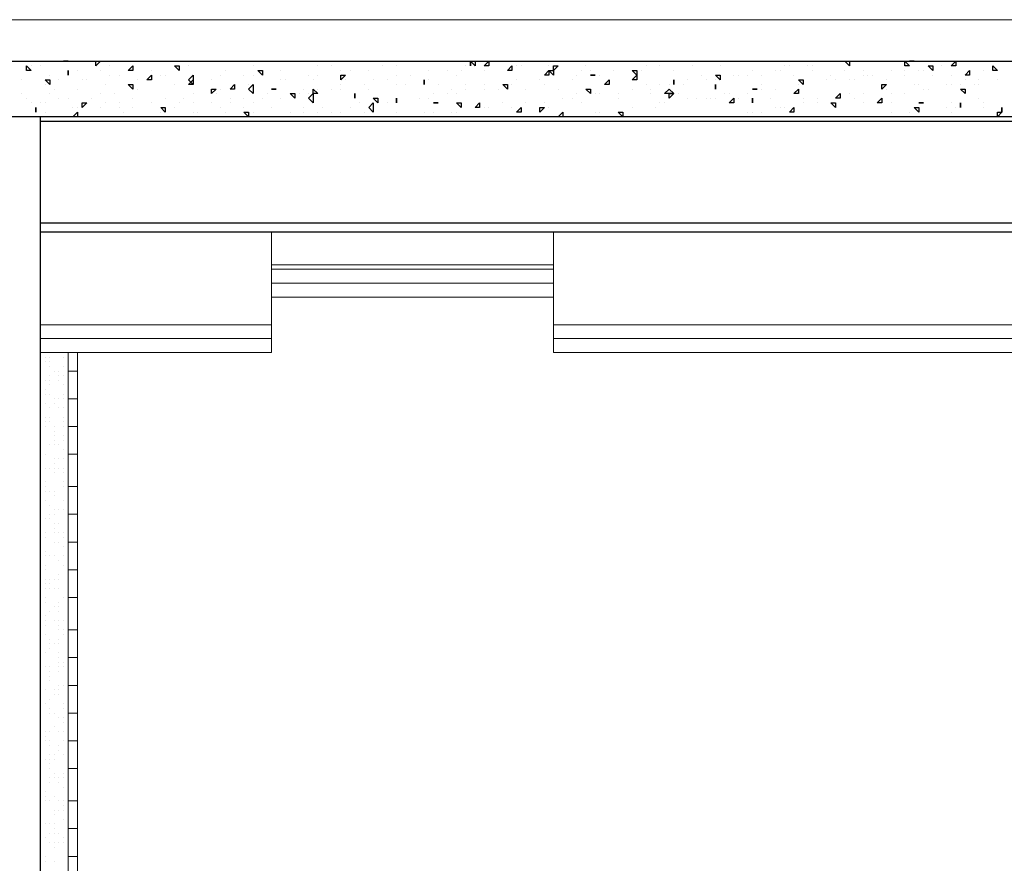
# Model space of a CAD drawing. Header units: metres. Extents: x 5.7 to 89.8, y 4 to 63.5.
# Tile 154 of 256: x 39.4 to 41.4, y 33.5 to 35.2. Entities that reach past the tile are written whole.
import ezdxf

# ---------------------------------------------------------------- set-up
doc = ezdxf.new("R2010")
doc.units = ezdxf.units.M
doc.header["$MEASUREMENT"] = 0
for name, color, linetype in [('PDF17_beam-A', 7, 'Continuous'), ('PDF17_hatch', 7, 'Continuous'), ('PDF17_hatch-borshi', 7, 'Continuous'), ('PDF17_kaff', 7, 'Continuous'), ('PDF17_Layer1', 7, 'Continuous'), ('PDF17_wall', 7, 'Continuous')]:
    doc.layers.add(name, color=color, linetype=linetype)

msp = doc.modelspace()

# ---------------------------------------------------------------- linework, layer by layer
at = {"layer": 'PDF17_beam-A', "lineweight": 25}
for points in [[(44.2297, 35.0158), (44.2297, 34.7751), (39.4044, 34.7751)], [(44.2297, 35.0062), (39.4044, 35.0062)], [(44.2297, 34.7943), (39.4044, 34.7943)]]:
    msp.add_lwpolyline(points, dxfattribs=at)
at = {"layer": 'PDF17_hatch', "lineweight": 25}
for points in [[(39.3756, 35.1218), (39.3852, 35.1121), (39.3756, 35.1121)], [(39.4622, 35.1314), (39.4526, 35.1314)], [(39.5297, 35.1314), (39.52, 35.1218), (39.52, 35.1314)], [(39.5971, 35.1121), (39.5874, 35.1121), (39.5971, 35.1218)], [(39.6934, 35.1218), (39.6934, 35.1121), (39.6838, 35.1218)], [(40.3002, 35.1314), (40.3002, 35.1218)], [(40.3098, 35.1314), (40.3098, 35.1218), (40.3002, 35.1314)], [(40.3387, 35.1218), (40.329, 35.1218), (40.3387, 35.1314)], [(40.3868, 35.1218), (40.3868, 35.1121), (40.3772, 35.1121)], [(40.4831, 35.1218), (40.4735, 35.1121), (40.4735, 35.1218)], [(41.0899, 35.1314), (41.0899, 35.1218), (41.0803, 35.1314)], [(41.2151, 35.1218), (41.2055, 35.1218), (41.2055, 35.1314)], [(41.2247, 35.1314), (41.2151, 35.1314)], [(41.2633, 35.1218), (41.2633, 35.1121), (41.2536, 35.1218)], [(41.3114, 35.1314), (41.3114, 35.1218), (41.3018, 35.1218)], [(41.3885, 35.1218), (41.3981, 35.1121), (41.3885, 35.1121)], [(39.4622, 35.1121), (39.4622, 35.1025)], [(39.6356, 35.1025), (39.6356, 35.0929), (39.626, 35.0929)], [(39.7223, 35.0833), (39.7126, 35.0929), (39.7223, 35.1025)], [(39.8667, 35.1121), (39.8667, 35.1025), (39.8571, 35.1121)], [(40.0401, 35.1025), (40.0305, 35.0929), (40.0305, 35.1025)], [(40.4639, 35.1025), (40.4543, 35.1025), (40.4639, 35.1121)], [(40.4735, 35.1121), (40.4735, 35.1025), (40.4639, 35.1121)], [(40.5602, 35.1025), (40.5506, 35.1025)], [(40.6469, 35.1121), (40.6469, 35.1025), (40.6372, 35.1121)], [(40.6469, 35.1025), (40.6469, 35.0929), (40.6372, 35.0929)], [(40.8202, 35.1025), (40.8202, 35.0929), (40.8106, 35.1025)], [(41.3403, 35.1025), (41.3307, 35.1025), (41.3403, 35.1121)], [(39.4237, 35.0929), (39.4237, 35.0833), (39.4141, 35.0929)], [(39.5971, 35.0833), (39.5971, 35.0736), (39.5874, 35.0833)], [(39.7223, 35.0929), (39.7223, 35.0833), (39.7126, 35.0833)], [(39.809, 35.0833), (39.809, 35.0736), (39.7993, 35.0736)], [(39.8475, 35.064), (39.8379, 35.0736), (39.8475, 35.0833)], [(40.2038, 35.0929), (40.2038, 35.0833)], [(40.3772, 35.0833), (40.3772, 35.0736), (40.3676, 35.0833)], [(40.5891, 35.0833), (40.5795, 35.0833), (40.5891, 35.0929)], [(40.7239, 35.0929), (40.7239, 35.0833)], [(40.8106, 35.0833), (40.8106, 35.0736)], [(40.9936, 35.0929), (40.9936, 35.0833), (40.984, 35.0929)], [(41.167, 35.0833), (41.1573, 35.0736), (41.1573, 35.0833)], [(39.7704, 35.0736), (39.7608, 35.064), (39.7608, 35.0736)], [(39.8956, 35.0736), (39.886, 35.0736)], [(39.9342, 35.064), (39.9342, 35.0544), (39.9245, 35.064)], [(39.9727, 35.0447), (39.9631, 35.0544), (39.9727, 35.064)], [(39.9727, 35.0736), (39.9823, 35.064), (39.9727, 35.064)], [(40.0594, 35.064), (40.0594, 35.0544)], [(40.5506, 35.0736), (40.5506, 35.064), (40.5409, 35.0736)], [(40.7239, 35.064), (40.7047, 35.064), (40.7143, 35.0736)], [(40.7239, 35.064), (40.7143, 35.0544), (40.7143, 35.064)], [(40.8973, 35.0736), (40.8877, 35.0736)], [(40.984, 35.0736), (40.984, 35.064), (40.9743, 35.064)], [(41.0706, 35.064), (41.0706, 35.0544), (41.061, 35.0544)], [(41.3307, 35.0736), (41.3307, 35.064), (41.3211, 35.0736)], [(39.5008, 35.0447), (39.4911, 35.0351), (39.4911, 35.0447)], [(40.0979, 35.0255), (40.0883, 35.0351), (40.0979, 35.0447)], [(40.1075, 35.0544), (40.1075, 35.0447), (40.0979, 35.0544)], [(40.1461, 35.0544), (40.1461, 35.0447)], [(40.2327, 35.0447), (40.2231, 35.0447)], [(40.2809, 35.0447), (40.2809, 35.0351), (40.2713, 35.0447)], [(40.3194, 35.0447), (40.3194, 35.0351), (40.3098, 35.0351)], [(40.8491, 35.0447), (40.8395, 35.0447), (40.8491, 35.0544)], [(40.8877, 35.0544), (40.8877, 35.0447)], [(41.061, 35.0447), (41.061, 35.0351), (41.0514, 35.0447)], [(41.1573, 35.0544), (41.1573, 35.0447), (41.1477, 35.0447)], [(41.2344, 35.0447), (41.244, 35.0447)], [(41.3211, 35.0447), (41.3211, 35.0351)], [(39.3948, 35.0351), (39.3948, 35.0255)], [(39.4815, 35.0255), (39.4815, 35.0158), (39.4719, 35.0158)], [(39.6645, 35.0351), (39.6645, 35.0255), (39.6549, 35.0351)], [(39.8379, 35.0255), (39.8379, 35.0158), (39.8282, 35.0255)], [(40.4061, 35.0351), (40.4061, 35.0255), (40.3965, 35.0255)], [(40.4543, 35.0351), (40.4446, 35.0255), (40.4446, 35.0351)], [(40.4928, 35.0255), (40.4928, 35.0158), (40.4831, 35.0158)], [(40.618, 35.0255), (40.618, 35.0158), (40.6083, 35.0255)], [(40.9743, 35.0255), (40.9647, 35.0255), (40.9743, 35.0351)], [(41.2344, 35.0351), (41.2344, 35.0255), (41.2247, 35.0351)], [(41.4077, 35.0255), (41.3981, 35.0158), (41.3981, 35.0255)], [(41.4077, 35.0351), (41.4077, 35.0255)]]:
    msp.add_lwpolyline(points, close=True, dxfattribs=at)
for points in [[(39.3756, 35.1218), (39.3756, 35.1218)], [(39.3852, 35.1218), (39.3852, 35.1218)], [(39.4044, 35.1218), (39.4044, 35.1218)], [(39.443, 35.1314), (39.443, 35.1314)], [(39.4526, 35.1314), (39.4526, 35.1314)], [(39.4622, 35.1314), (39.4622, 35.1314)], [(39.5489, 35.1218), (39.5489, 35.1218)], [(39.6067, 35.1314), (39.6067, 35.1314)], [(39.7126, 35.1218), (39.7126, 35.1218)], [(39.7126, 35.1218), (39.7126, 35.1218)], [(39.7415, 35.1314), (39.7415, 35.1314)], [(39.8475, 35.1218), (39.8475, 35.1218)], [(39.9053, 35.1314), (39.9053, 35.1314)], [(39.9823, 35.1218), (39.9823, 35.1218)], [(40.0112, 35.1218), (40.0112, 35.1218)], [(40.0594, 35.1314), (40.0594, 35.1314)], [(40.1172, 35.1218), (40.1172, 35.1218)], [(40.1364, 35.1314), (40.1364, 35.1314)], [(40.1364, 35.1314), (40.1364, 35.1314)], [(40.1461, 35.1314), (40.1461, 35.1314)], [(40.1461, 35.1218), (40.1461, 35.1218)], [(40.2135, 35.1314), (40.2135, 35.1314)], [(40.2135, 35.1314), (40.2135, 35.1314)], [(40.2135, 35.1314), (40.2135, 35.1314)], [(40.2135, 35.1314), (40.2135, 35.1314)], [(40.2135, 35.1314), (40.2135, 35.1314)], [(40.2809, 35.1314), (40.2809, 35.1314)], [(40.2905, 35.1218), (40.2905, 35.1218)], [(40.3002, 35.1218), (40.3002, 35.1218)], [(40.329, 35.1218), (40.329, 35.1218)], [(40.3387, 35.1218), (40.3387, 35.1218)], [(40.3965, 35.1314), (40.3965, 35.1314)], [(40.3965, 35.1218), (40.3965, 35.1218)], [(40.4061, 35.1218), (40.4061, 35.1218)], [(40.435, 35.1314), (40.435, 35.1314)], [(40.4446, 35.1314), (40.4446, 35.1314)], [(40.4543, 35.1314), (40.4543, 35.1314)], [(40.4639, 35.1218), (40.4639, 35.1218)], [(40.5024, 35.1314), (40.5024, 35.1314)], [(40.512, 35.1314), (40.512, 35.1314)], [(40.5409, 35.1218), (40.5409, 35.1218)], [(40.5698, 35.1314), (40.5698, 35.1314)], [(40.6083, 35.1314), (40.6083, 35.1314)], [(40.6276, 35.1314), (40.6276, 35.1314)], [(40.6661, 35.1218), (40.6661, 35.1218)], [(40.695, 35.1314), (40.695, 35.1314)], [(40.695, 35.1218), (40.695, 35.1218)], [(40.695, 35.1218), (40.695, 35.1218)], [(40.7432, 35.1314), (40.7432, 35.1314)], [(40.7528, 35.1314), (40.7528, 35.1314)], [(40.7624, 35.1218), (40.7624, 35.1218)], [(40.8202, 35.1218), (40.8202, 35.1218)], [(40.9165, 35.1314), (40.9165, 35.1314)], [(40.9165, 35.1314), (40.9165, 35.1314)], [(40.9551, 35.1218), (40.9551, 35.1218)], [(40.9647, 35.1218), (40.9647, 35.1218)], [(41.0032, 35.1218), (41.0032, 35.1218)], [(41.0129, 35.1218), (41.0129, 35.1218)], [(41.0225, 35.1314), (41.0225, 35.1314)], [(41.061, 35.1314), (41.061, 35.1314)], [(41.1862, 35.1314), (41.1862, 35.1314)], [(41.2247, 35.1314), (41.2247, 35.1314)], [(41.2825, 35.1218), (41.2825, 35.1218)], [(41.3018, 35.1218), (41.3018, 35.1218)], [(41.3596, 35.1314), (41.3596, 35.1314)], [(41.3596, 35.1314), (41.3596, 35.1314)], [(41.3885, 35.1314), (41.3885, 35.1314)], [(39.4237, 35.1025), (39.4237, 35.1025)], [(39.4622, 35.1121), (39.4622, 35.1121)], [(39.4622, 35.1121), (39.4622, 35.1121)], [(39.4815, 35.1121), (39.4815, 35.1121)], [(39.5297, 35.1121), (39.5297, 35.1121)], [(39.5489, 35.1025), (39.5489, 35.1025)], [(39.5489, 35.1025), (39.5489, 35.1025)], [(39.5489, 35.1025), (39.5489, 35.1025)], [(39.5682, 35.1025), (39.5682, 35.1025)], [(39.5682, 35.1025), (39.5682, 35.1025)], [(39.5971, 35.1121), (39.5971, 35.1121)], [(39.5971, 35.1121), (39.5971, 35.1121)], [(39.6356, 35.1121), (39.6356, 35.1121)], [(39.6356, 35.1121), (39.6356, 35.1121)], [(39.6549, 35.1025), (39.6549, 35.1025)], [(39.6645, 35.1025), (39.6645, 35.1025)], [(39.7223, 35.1025), (39.7223, 35.1025)], [(39.7223, 35.1025), (39.7223, 35.1025)], [(39.7801, 35.1025), (39.7801, 35.1025)], [(39.7897, 35.1121), (39.7897, 35.1121)], [(39.8282, 35.1025), (39.8282, 35.1025)], [(39.8475, 35.1025), (39.8475, 35.1025)], [(39.8667, 35.1025), (39.8667, 35.1025)], [(39.9053, 35.1121), (39.9053, 35.1121)], [(39.9631, 35.1025), (39.9631, 35.1025)], [(39.9823, 35.1025), (39.9823, 35.1025)], [(40.0305, 35.1121), (40.0305, 35.1121)], [(40.0497, 35.1121), (40.0497, 35.1121)], [(40.0883, 35.1121), (40.0883, 35.1121)], [(40.1461, 35.1025), (40.1461, 35.1025)], [(40.1749, 35.1025), (40.1749, 35.1025)], [(40.2135, 35.1121), (40.2135, 35.1121)], [(40.252, 35.1121), (40.252, 35.1121)], [(40.2713, 35.1025), (40.2713, 35.1025)], [(40.2809, 35.1121), (40.2809, 35.1121)], [(40.329, 35.1121), (40.329, 35.1121)], [(40.4735, 35.1025), (40.4735, 35.1025)], [(40.5217, 35.1025), (40.5217, 35.1025)], [(40.5313, 35.1121), (40.5313, 35.1121)], [(40.5506, 35.1121), (40.5506, 35.1121)], [(40.5602, 35.1025), (40.5602, 35.1025)], [(40.5698, 35.1025), (40.5698, 35.1025)], [(40.5987, 35.1121), (40.5987, 35.1121)], [(40.5987, 35.1121), (40.5987, 35.1121)], [(40.6372, 35.1121), (40.6372, 35.1121)], [(40.6565, 35.1121), (40.6565, 35.1121)], [(40.7239, 35.1121), (40.7239, 35.1121)], [(40.7817, 35.1025), (40.7817, 35.1025)], [(40.8202, 35.1025), (40.8202, 35.1025)], [(40.8491, 35.1025), (40.8491, 35.1025)], [(40.8588, 35.1025), (40.8588, 35.1025)], [(40.878, 35.1025), (40.878, 35.1025)], [(40.878, 35.1025), (40.878, 35.1025)], [(40.8877, 35.1121), (40.8877, 35.1121)], [(40.9069, 35.1025), (40.9069, 35.1025)], [(40.9358, 35.1121), (40.9358, 35.1121)], [(40.9358, 35.1121), (40.9358, 35.1121)], [(40.9454, 35.1121), (40.9454, 35.1121)], [(40.9743, 35.1025), (40.9743, 35.1025)], [(41.0129, 35.1121), (41.0129, 35.1121)], [(41.0514, 35.1025), (41.0514, 35.1025)], [(41.0803, 35.1121), (41.0803, 35.1121)], [(41.1188, 35.1121), (41.1188, 35.1121)], [(41.1188, 35.1025), (41.1188, 35.1025)], [(41.1284, 35.1025), (41.1284, 35.1025)], [(41.1381, 35.1025), (41.1381, 35.1025)], [(41.1766, 35.1121), (41.1766, 35.1121)], [(41.2055, 35.1121), (41.2055, 35.1121)], [(41.2055, 35.1025), (41.2055, 35.1025)], [(41.2344, 35.1121), (41.2344, 35.1121)], [(41.244, 35.1121), (41.244, 35.1121)], [(41.2633, 35.1025), (41.2633, 35.1025)], [(41.3018, 35.1025), (41.3018, 35.1025)], [(41.3692, 35.1121), (41.3692, 35.1121)], [(39.3659, 35.0929), (39.3659, 35.0929)], [(39.4141, 35.0833), (39.4141, 35.0833)], [(39.443, 35.0929), (39.443, 35.0929)], [(39.4911, 35.0929), (39.4911, 35.0929)], [(39.5008, 35.0929), (39.5008, 35.0929)], [(39.5393, 35.0833), (39.5393, 35.0833)], [(39.6067, 35.0929), (39.6067, 35.0929)], [(39.6838, 35.0833), (39.6838, 35.0833)], [(39.7126, 35.0833), (39.7126, 35.0833)], [(39.7608, 35.0929), (39.7608, 35.0929)], [(39.8379, 35.0833), (39.8379, 35.0833)], [(39.8475, 35.0833), (39.8475, 35.0833)], [(39.9053, 35.0929), (39.9053, 35.0929)], [(39.9149, 35.0929), (39.9149, 35.0929)], [(39.9149, 35.0929), (39.9149, 35.0929)], [(39.9727, 35.0929), (39.9727, 35.0929)], [(40.0305, 35.0833), (40.0305, 35.0833)], [(40.0401, 35.0929), (40.0401, 35.0929)], [(40.0786, 35.0833), (40.0786, 35.0833)], [(40.0979, 35.0929), (40.0979, 35.0929)], [(40.0979, 35.0929), (40.0979, 35.0929)], [(40.1268, 35.0929), (40.1268, 35.0929)], [(40.1461, 35.0833), (40.1461, 35.0833)], [(40.1653, 35.0833), (40.1653, 35.0833)], [(40.2038, 35.0929), (40.2038, 35.0929)], [(40.2135, 35.0929), (40.2135, 35.0929)], [(40.2327, 35.0833), (40.2327, 35.0833)], [(40.2905, 35.0833), (40.2905, 35.0833)], [(40.329, 35.0833), (40.329, 35.0833)], [(40.3676, 35.0833), (40.3676, 35.0833)], [(40.3868, 35.0833), (40.3868, 35.0833)], [(40.3965, 35.0929), (40.3965, 35.0929)], [(40.3965, 35.0929), (40.3965, 35.0929)], [(40.4446, 35.0929), (40.4446, 35.0929)], [(40.4543, 35.0833), (40.4543, 35.0833)], [(40.512, 35.0929), (40.512, 35.0929)], [(40.6661, 35.0833), (40.6661, 35.0833)], [(40.695, 35.0833), (40.695, 35.0833)], [(40.7143, 35.0833), (40.7143, 35.0833)], [(40.7239, 35.0833), (40.7239, 35.0833)], [(40.7432, 35.0833), (40.7432, 35.0833)], [(40.7528, 35.0929), (40.7528, 35.0929)], [(40.7913, 35.0929), (40.7913, 35.0929)], [(40.8106, 35.0929), (40.8106, 35.0929)], [(40.8202, 35.0929), (40.8202, 35.0929)], [(40.9069, 35.0833), (40.9069, 35.0833)], [(40.984, 35.0929), (40.984, 35.0929)], [(40.984, 35.0833), (40.984, 35.0833)], [(40.9936, 35.0833), (40.9936, 35.0833)], [(41.0418, 35.0929), (41.0418, 35.0929)], [(41.061, 35.0929), (41.061, 35.0929)], [(41.061, 35.0929), (41.061, 35.0929)], [(41.0899, 35.0929), (41.0899, 35.0929)], [(41.0995, 35.0929), (41.0995, 35.0929)], [(41.167, 35.0929), (41.167, 35.0929)], [(41.2247, 35.0833), (41.2247, 35.0833)], [(41.2344, 35.0833), (41.2344, 35.0833)], [(41.2922, 35.0833), (41.2922, 35.0833)], [(41.3018, 35.0833), (41.3018, 35.0833)], [(41.3211, 35.0833), (41.3211, 35.0833)], [(41.3307, 35.0929), (41.3307, 35.0929)], [(41.35, 35.0833), (41.35, 35.0833)], [(41.3596, 35.0929), (41.3596, 35.0929)], [(41.3596, 35.0833), (41.3596, 35.0833)], [(41.3981, 35.0929), (41.3981, 35.0929)], [(41.3981, 35.0929), (41.3981, 35.0929)], [(39.3659, 35.064), (39.3659, 35.064)], [(39.4237, 35.064), (39.4237, 35.064)], [(39.4333, 35.0736), (39.4333, 35.0736)], [(39.4815, 35.0736), (39.4815, 35.0736)], [(39.5297, 35.064), (39.5297, 35.064)], [(39.5585, 35.064), (39.5585, 35.064)], [(39.6067, 35.0736), (39.6067, 35.0736)], [(39.7223, 35.064), (39.7223, 35.064)], [(39.7704, 35.064), (39.7704, 35.064)], [(39.7801, 35.0736), (39.7801, 35.0736)], [(39.8764, 35.064), (39.8764, 35.064)], [(39.8956, 35.0736), (39.8956, 35.0736)], [(39.9438, 35.064), (39.9438, 35.064)], [(39.9534, 35.0736), (39.9534, 35.0736)], [(39.9631, 35.064), (39.9631, 35.064)], [(39.9823, 35.0736), (39.9823, 35.0736)], [(40.0112, 35.0736), (40.0112, 35.0736)], [(40.0305, 35.0736), (40.0305, 35.0736)], [(40.0883, 35.0736), (40.0883, 35.0736)], [(40.2231, 35.064), (40.2231, 35.064)], [(40.252, 35.064), (40.252, 35.064)], [(40.2616, 35.0736), (40.2616, 35.0736)], [(40.2713, 35.064), (40.2713, 35.064)], [(40.2905, 35.0736), (40.2905, 35.0736)], [(40.329, 35.0736), (40.329, 35.0736)], [(40.3579, 35.0736), (40.3579, 35.0736)], [(40.4157, 35.0736), (40.4157, 35.0736)], [(40.4831, 35.0736), (40.4831, 35.0736)], [(40.5217, 35.064), (40.5217, 35.064)], [(40.5409, 35.0736), (40.5409, 35.0736)], [(40.5602, 35.064), (40.5602, 35.064)], [(40.5698, 35.064), (40.5698, 35.064)], [(40.6083, 35.064), (40.6083, 35.064)], [(40.6372, 35.0736), (40.6372, 35.0736)], [(40.6372, 35.0736), (40.6372, 35.0736)], [(40.6758, 35.0736), (40.6758, 35.0736)], [(40.6758, 35.064), (40.6758, 35.064)], [(40.7336, 35.064), (40.7336, 35.064)], [(40.8106, 35.0736), (40.8106, 35.0736)], [(40.8299, 35.064), (40.8299, 35.064)], [(40.8395, 35.064), (40.8395, 35.064)], [(40.878, 35.064), (40.878, 35.064)], [(40.8973, 35.0736), (40.8973, 35.0736)], [(40.9069, 35.0736), (40.9069, 35.0736)], [(40.9358, 35.0736), (40.9358, 35.0736)], [(40.9358, 35.0736), (40.9358, 35.0736)], [(41.0899, 35.064), (41.0899, 35.064)], [(41.1188, 35.064), (41.1188, 35.064)], [(41.167, 35.0736), (41.167, 35.0736)], [(41.1766, 35.064), (41.1766, 35.064)], [(41.1766, 35.064), (41.1766, 35.064)], [(41.2055, 35.064), (41.2055, 35.064)], [(41.244, 35.0736), (41.244, 35.0736)], [(41.2536, 35.0736), (41.2536, 35.0736)], [(39.3756, 35.0544), (39.3756, 35.0544)], [(39.3852, 35.0447), (39.3852, 35.0447)], [(39.4044, 35.0447), (39.4044, 35.0447)], [(39.4141, 35.0447), (39.4141, 35.0447)], [(39.443, 35.0544), (39.443, 35.0544)], [(39.4622, 35.0544), (39.4622, 35.0544)], [(39.5104, 35.0544), (39.5104, 35.0544)], [(39.5393, 35.0447), (39.5393, 35.0447)], [(39.5682, 35.0447), (39.5682, 35.0447)], [(39.5971, 35.0544), (39.5971, 35.0544)], [(39.6356, 35.0447), (39.6356, 35.0447)], [(39.6356, 35.0447), (39.6356, 35.0447)], [(39.6645, 35.0544), (39.6645, 35.0544)], [(39.6934, 35.0447), (39.6934, 35.0447)], [(39.703, 35.0544), (39.703, 35.0544)], [(39.7223, 35.0447), (39.7223, 35.0447)], [(39.7608, 35.0447), (39.7608, 35.0447)], [(39.7993, 35.0544), (39.7993, 35.0544)], [(39.7993, 35.0447), (39.7993, 35.0447)], [(39.8282, 35.0544), (39.8282, 35.0544)], [(39.8475, 35.0447), (39.8475, 35.0447)], [(39.8667, 35.0544), (39.8667, 35.0544)], [(39.9053, 35.0544), (39.9053, 35.0544)], [(40.0594, 35.0544), (40.0594, 35.0544)], [(40.069, 35.0447), (40.069, 35.0447)], [(40.0979, 35.0447), (40.0979, 35.0447)], [(40.1268, 35.0447), (40.1268, 35.0447)], [(40.1461, 35.0544), (40.1461, 35.0544)], [(40.1461, 35.0447), (40.1461, 35.0447)], [(40.1461, 35.0447), (40.1461, 35.0447)], [(40.1942, 35.0544), (40.1942, 35.0544)], [(40.2135, 35.0544), (40.2135, 35.0544)], [(40.2327, 35.0447), (40.2327, 35.0447)], [(40.3676, 35.0447), (40.3676, 35.0447)], [(40.4157, 35.0447), (40.4157, 35.0447)], [(40.4543, 35.0447), (40.4543, 35.0447)], [(40.4928, 35.0544), (40.4928, 35.0544)], [(40.512, 35.0544), (40.512, 35.0544)], [(40.5313, 35.0447), (40.5313, 35.0447)], [(40.6083, 35.0544), (40.6083, 35.0544)], [(40.695, 35.0447), (40.695, 35.0447)], [(40.7047, 35.0447), (40.7047, 35.0447)], [(40.7528, 35.0544), (40.7528, 35.0544)], [(40.7528, 35.0544), (40.7528, 35.0544)], [(40.7721, 35.0544), (40.7721, 35.0544)], [(40.7913, 35.0544), (40.7913, 35.0544)], [(40.801, 35.0544), (40.801, 35.0544)], [(40.8106, 35.0544), (40.8106, 35.0544)], [(40.8588, 35.0544), (40.8588, 35.0544)], [(40.8877, 35.0544), (40.8877, 35.0544)], [(40.9262, 35.0544), (40.9262, 35.0544)], [(40.9936, 35.0544), (40.9936, 35.0544)], [(40.9936, 35.0447), (40.9936, 35.0447)], [(41.0225, 35.0544), (41.0225, 35.0544)], [(41.0225, 35.0447), (41.0225, 35.0447)], [(41.0514, 35.0447), (41.0514, 35.0447)], [(41.0514, 35.0447), (41.0514, 35.0447)], [(41.061, 35.0544), (41.061, 35.0544)], [(41.0995, 35.0544), (41.0995, 35.0544)], [(41.1188, 35.0447), (41.1188, 35.0447)], [(41.1766, 35.0447), (41.1766, 35.0447)], [(41.2344, 35.0447), (41.2344, 35.0447)], [(41.244, 35.0447), (41.244, 35.0447)], [(41.3018, 35.0447), (41.3018, 35.0447)], [(41.3596, 35.0544), (41.3596, 35.0544)], [(41.3692, 35.0447), (41.3692, 35.0447)], [(39.3948, 35.0255), (39.3948, 35.0255)], [(39.4141, 35.0255), (39.4141, 35.0255)], [(39.4719, 35.0351), (39.4719, 35.0351)], [(39.4815, 35.0351), (39.4815, 35.0351)], [(39.5297, 35.0351), (39.5297, 35.0351)], [(39.5682, 35.0351), (39.5682, 35.0351)], [(39.5778, 35.0255), (39.5778, 35.0255)], [(39.5971, 35.0351), (39.5971, 35.0351)], [(39.6549, 35.0351), (39.6549, 35.0351)], [(39.6549, 35.0255), (39.6549, 35.0255)], [(39.6838, 35.0351), (39.6838, 35.0351)], [(39.7223, 35.0255), (39.7223, 35.0255)], [(39.7223, 35.0255), (39.7223, 35.0255)], [(39.7319, 35.0255), (39.7319, 35.0255)], [(39.7801, 35.0351), (39.7801, 35.0351)], [(39.7897, 35.0255), (39.7897, 35.0255)], [(39.8282, 35.0351), (39.8282, 35.0351)], [(39.8475, 35.0255), (39.8475, 35.0255)], [(39.886, 35.0351), (39.886, 35.0351)], [(39.9245, 35.0255), (39.9245, 35.0255)], [(39.9534, 35.0351), (39.9534, 35.0351)], [(39.9534, 35.0255), (39.9534, 35.0255)], [(39.9823, 35.0255), (39.9823, 35.0255)], [(39.992, 35.0351), (39.992, 35.0351)], [(40.0112, 35.0255), (40.0112, 35.0255)], [(40.0305, 35.0255), (40.0305, 35.0255)], [(40.0497, 35.0351), (40.0497, 35.0351)], [(40.0786, 35.0255), (40.0786, 35.0255)], [(40.0883, 35.0351), (40.0883, 35.0351)], [(40.1461, 35.0255), (40.1461, 35.0255)], [(40.2038, 35.0255), (40.2038, 35.0255)], [(40.2231, 35.0255), (40.2231, 35.0255)], [(40.2616, 35.0255), (40.2616, 35.0255)], [(40.2713, 35.0255), (40.2713, 35.0255)], [(40.329, 35.0351), (40.329, 35.0351)], [(40.3387, 35.0351), (40.3387, 35.0351)], [(40.3868, 35.0351), (40.3868, 35.0351)], [(40.3965, 35.0255), (40.3965, 35.0255)], [(40.4639, 35.0351), (40.4639, 35.0351)], [(40.5602, 35.0255), (40.5602, 35.0255)], [(40.5698, 35.0255), (40.5698, 35.0255)], [(40.6083, 35.0255), (40.6083, 35.0255)], [(40.6372, 35.0351), (40.6372, 35.0351)], [(40.6372, 35.0351), (40.6372, 35.0351)], [(40.6372, 35.0351), (40.6372, 35.0351)], [(40.6854, 35.0351), (40.6854, 35.0351)], [(40.878, 35.0255), (40.878, 35.0255)], [(40.878, 35.0255), (40.878, 35.0255)], [(40.8877, 35.0255), (40.8877, 35.0255)], [(40.9069, 35.0255), (40.9069, 35.0255)], [(40.9358, 35.0351), (40.9358, 35.0351)], [(40.9454, 35.0351), (40.9454, 35.0351)], [(40.9551, 35.0351), (40.9551, 35.0351)], [(41.1766, 35.0255), (41.1766, 35.0255)], [(41.2151, 35.0255), (41.2151, 35.0255)], [(41.2344, 35.0351), (41.2344, 35.0351)], [(41.2922, 35.0351), (41.2922, 35.0351)], [(41.3018, 35.0255), (41.3018, 35.0255)], [(41.3114, 35.0351), (41.3114, 35.0351)], [(41.3211, 35.0351), (41.3211, 35.0351)], [(41.3211, 35.0351), (41.3211, 35.0351)], [(41.3692, 35.0351), (41.3692, 35.0351)], [(41.3692, 35.0351), (41.3692, 35.0351)], [(41.4077, 35.0255), (41.4077, 35.0255)], [(39.4911, 35.0158), (39.4911, 35.0158)], [(39.5297, 35.0158), (39.5297, 35.0158)], [(39.5682, 35.0158), (39.5682, 35.0158)], [(39.5682, 35.0158), (39.5682, 35.0158)], [(39.6645, 35.0158), (39.6645, 35.0158)], [(39.6645, 35.0158), (39.6645, 35.0158)], [(39.9149, 35.0158), (39.9149, 35.0158)], [(39.9631, 35.0158), (39.9631, 35.0158)], [(39.9727, 35.0158), (39.9727, 35.0158)], [(40.0112, 35.0158), (40.0112, 35.0158)], [(40.0112, 35.0158), (40.0112, 35.0158)], [(40.1846, 35.0158), (40.1846, 35.0158)], [(40.2231, 35.0158), (40.2231, 35.0158)], [(40.2231, 35.0158), (40.2231, 35.0158)], [(40.2713, 35.0158), (40.2713, 35.0158)], [(40.329, 35.0158), (40.329, 35.0158)], [(40.5313, 35.0158), (40.5313, 35.0158)], [(40.5698, 35.0158), (40.5698, 35.0158)], [(40.5698, 35.0158), (40.5698, 35.0158)], [(40.7913, 35.0158), (40.7913, 35.0158)], [(40.7913, 35.0158), (40.7913, 35.0158)], [(40.8106, 35.0158), (40.8106, 35.0158)], [(41.0995, 35.0158), (41.0995, 35.0158)], [(41.0995, 35.0158), (41.0995, 35.0158)], [(41.1188, 35.0158), (41.1188, 35.0158)], [(41.1766, 35.0158), (41.1766, 35.0158)]]:
    msp.add_lwpolyline(points, dxfattribs=at)
at = {"layer": 'PDF17_hatch-borshi', "lineweight": 18}
for points in [[(39.4141, 34.515), (39.4141, 34.515)], [(39.4141, 34.5054), (39.4141, 34.5054)], [(39.4237, 34.515), (39.4237, 34.515)], [(39.4237, 34.5054), (39.4237, 34.5054)], [(39.4333, 34.5246), (39.4333, 34.5246)], [(39.4526, 34.515), (39.4526, 34.515)], [(39.4622, 34.5246), (39.4622, 34.5246)], [(39.4622, 34.515), (39.4622, 34.515)], [(39.4622, 34.5054), (39.4622, 34.5054)], [(39.4237, 34.4957), (39.4237, 34.4957)], [(39.4333, 34.4861), (39.4333, 34.4861)], [(39.443, 34.4861), (39.443, 34.4861)], [(39.4526, 34.4957), (39.4526, 34.4957)], [(39.4141, 34.4669), (39.4141, 34.4669)], [(39.4237, 34.4765), (39.4237, 34.4765)], [(39.4237, 34.4669), (39.4237, 34.4669)], [(39.443, 34.4765), (39.443, 34.4765)], [(39.443, 34.4669), (39.443, 34.4669)], [(39.4526, 34.4765), (39.4526, 34.4765)], [(39.4622, 34.4765), (39.4622, 34.4765)], [(39.4141, 34.4476), (39.4141, 34.4476)], [(39.4237, 34.4572), (39.4237, 34.4572)], [(39.4526, 34.4572), (39.4526, 34.4572)], [(39.4622, 34.4572), (39.4622, 34.4572)], [(39.4044, 34.4283), (39.4044, 34.4283)], [(39.4141, 34.438), (39.4141, 34.438)], [(39.4237, 34.438), (39.4237, 34.438)], [(39.4333, 34.4283), (39.4333, 34.4283)], [(39.4333, 34.4283), (39.4333, 34.4283)], [(39.443, 34.4283), (39.443, 34.4283)], [(39.4526, 34.438), (39.4526, 34.438)], [(39.4526, 34.4283), (39.4526, 34.4283)], [(39.4622, 34.438), (39.4622, 34.438)], [(39.4622, 34.4283), (39.4622, 34.4283)], [(39.4141, 34.4187), (39.4141, 34.4187)], [(39.4237, 34.4091), (39.4237, 34.4091)], [(39.4333, 34.4187), (39.4333, 34.4187)], [(39.443, 34.4091), (39.443, 34.4091)], [(39.4526, 34.4091), (39.4526, 34.4091)], [(39.4141, 34.3898), (39.4141, 34.3898)], [(39.4237, 34.3898), (39.4237, 34.3898)], [(39.4526, 34.3898), (39.4526, 34.3898)], [(39.4622, 34.3898), (39.4622, 34.3898)], [(39.4141, 34.3802), (39.4141, 34.3802)], [(39.4141, 34.3705), (39.4141, 34.3705)], [(39.4237, 34.3802), (39.4237, 34.3802)], [(39.4333, 34.3705), (39.4333, 34.3705)], [(39.4526, 34.3802), (39.4526, 34.3802)], [(39.4526, 34.3705), (39.4526, 34.3705)], [(39.4622, 34.3802), (39.4622, 34.3802)], [(39.4333, 34.3609), (39.4333, 34.3609)], [(39.4333, 34.3513), (39.4333, 34.3513)], [(39.4333, 34.3416), (39.4333, 34.3416)], [(39.4333, 34.3416), (39.4333, 34.3416)], [(39.4526, 34.3513), (39.4526, 34.3513)], [(39.4526, 34.3416), (39.4526, 34.3416)], [(39.4044, 34.3224), (39.4044, 34.3224)], [(39.4237, 34.332), (39.4237, 34.332)], [(39.4333, 34.332), (39.4333, 34.332)], [(39.443, 34.332), (39.443, 34.332)], [(39.4526, 34.3224), (39.4526, 34.3224)], [(39.4622, 34.3224), (39.4622, 34.3224)], [(39.4141, 34.3128), (39.4141, 34.3128)], [(39.4333, 34.3031), (39.4333, 34.3031)], [(39.443, 34.3031), (39.443, 34.3031)], [(39.4526, 34.3031), (39.4526, 34.3031)], [(39.4141, 34.2839), (39.4141, 34.2839)], [(39.4237, 34.2839), (39.4237, 34.2839)], [(39.4333, 34.2935), (39.4333, 34.2935)], [(39.4333, 34.2839), (39.4333, 34.2839)], [(39.443, 34.2839), (39.443, 34.2839)], [(39.4526, 34.2839), (39.4526, 34.2839)], [(39.4622, 34.2839), (39.4622, 34.2839)], [(39.4333, 34.2742), (39.4333, 34.2742)], [(39.4526, 34.2742), (39.4526, 34.2742)], [(39.4044, 34.255), (39.4044, 34.255)], [(39.4141, 34.255), (39.4141, 34.255)], [(39.4141, 34.2453), (39.4141, 34.2453)], [(39.4526, 34.255), (39.4526, 34.255)], [(39.4526, 34.2453), (39.4526, 34.2453)], [(39.4622, 34.255), (39.4622, 34.255)], [(39.4622, 34.2453), (39.4622, 34.2453)], [(39.4141, 34.2357), (39.4141, 34.2357)], [(39.4237, 34.2357), (39.4237, 34.2357)], [(39.4333, 34.2357), (39.4333, 34.2357)], [(39.4333, 34.2357), (39.4333, 34.2357)], [(39.4333, 34.2261), (39.4333, 34.2261)], [(39.4141, 34.2164), (39.4141, 34.2164)], [(39.4141, 34.2164), (39.4141, 34.2164)], [(39.4237, 34.2068), (39.4237, 34.2068)], [(39.4526, 34.2164), (39.4526, 34.2164)], [(39.4622, 34.2164), (39.4622, 34.2164)], [(39.4141, 34.1779), (39.4141, 34.1779)], [(39.4141, 34.1779), (39.4141, 34.1779)], [(39.4237, 34.1875), (39.4237, 34.1875)], [(39.4237, 34.1779), (39.4237, 34.1779)], [(39.4333, 34.1972), (39.4333, 34.1972)], [(39.4333, 34.1875), (39.4333, 34.1875)], [(39.443, 34.1972), (39.443, 34.1972)], [(39.4526, 34.1972), (39.4526, 34.1972)], [(39.4622, 34.1875), (39.4622, 34.1875)], [(39.4333, 34.1683), (39.4333, 34.1683)], [(39.4333, 34.1683), (39.4333, 34.1683)], [(39.4333, 34.1587), (39.4333, 34.1587)], [(39.443, 34.1683), (39.443, 34.1683)], [(39.4141, 34.149), (39.4141, 34.149)], [(39.4141, 34.149), (39.4141, 34.149)], [(39.4141, 34.1394), (39.4141, 34.1394)], [(39.4333, 34.149), (39.4333, 34.149)], [(39.443, 34.149), (39.443, 34.149)], [(39.4526, 34.149), (39.4526, 34.149)], [(39.4526, 34.1394), (39.4526, 34.1394)], [(39.4622, 34.149), (39.4622, 34.149)], [(39.4622, 34.149), (39.4622, 34.149)], [(39.4622, 34.149), (39.4622, 34.149)], [(39.4333, 34.1298), (39.4333, 34.1298)], [(39.443, 34.1298), (39.443, 34.1298)], [(39.4526, 34.1201), (39.4526, 34.1201)], [(39.4141, 34.1105), (39.4141, 34.1105)], [(39.4141, 34.1105), (39.4141, 34.1105)], [(39.4141, 34.1009), (39.4141, 34.1009)], [(39.4237, 34.1009), (39.4237, 34.1009)], [(39.4333, 34.1009), (39.4333, 34.1009)], [(39.4333, 34.1009), (39.4333, 34.1009)], [(39.4333, 34.1009), (39.4333, 34.1009)], [(39.4526, 34.1009), (39.4526, 34.1009)], [(39.4622, 34.1105), (39.4622, 34.1105)], [(39.4622, 34.1009), (39.4622, 34.1009)], [(39.4141, 34.0816), (39.4141, 34.0816)], [(39.443, 34.0912), (39.443, 34.0912)], [(39.4526, 34.0816), (39.4526, 34.0816)], [(39.4622, 34.0816), (39.4622, 34.0816)], [(39.4622, 34.0816), (39.4622, 34.0816)], [(39.4141, 34.072), (39.4141, 34.072)], [(39.443, 34.0623), (39.443, 34.0623)], [(39.443, 34.0623), (39.443, 34.0623)], [(39.4141, 34.0527), (39.4141, 34.0527)], [(39.4141, 34.0431), (39.4141, 34.0431)], [(39.4237, 34.0527), (39.4237, 34.0527)], [(39.4237, 34.0431), (39.4237, 34.0431)], [(39.4333, 34.0527), (39.4333, 34.0527)], [(39.443, 34.0527), (39.443, 34.0527)], [(39.4622, 34.0431), (39.4622, 34.0431)], [(39.4141, 34.0335), (39.4141, 34.0335)], [(39.4141, 34.0142), (39.4141, 34.0142)], [(39.4237, 34.0335), (39.4237, 34.0335)], [(39.4333, 34.0335), (39.4333, 34.0335)], [(39.443, 34.0335), (39.443, 34.0335)], [(39.4526, 34.0142), (39.4526, 34.0142)], [(39.4526, 34.0142), (39.4526, 34.0142)], [(39.4526, 34.0142), (39.4526, 34.0142)], [(39.4622, 34.0142), (39.4622, 34.0142)], [(39.4622, 34.0142), (39.4622, 34.0142)], [(39.4622, 34.0142), (39.4622, 34.0142)], [(39.4141, 34.0046), (39.4141, 34.0046)], [(39.4333, 33.9949), (39.4333, 33.9949)], [(39.443, 34.0046), (39.443, 34.0046)], [(39.443, 33.9949), (39.443, 33.9949)], [(39.4141, 33.9757), (39.4141, 33.9757)], [(39.4237, 33.9853), (39.4237, 33.9853)], [(39.443, 33.9853), (39.443, 33.9853)], [(39.4622, 33.9757), (39.4622, 33.9757)], [(39.4044, 33.9564), (39.4044, 33.9564)], [(39.4141, 33.966), (39.4141, 33.966)], [(39.4141, 33.9564), (39.4141, 33.9564)], [(39.4333, 33.966), (39.4333, 33.966)], [(39.4333, 33.966), (39.4333, 33.966)], [(39.443, 33.966), (39.443, 33.966)], [(39.443, 33.9564), (39.443, 33.9564)], [(39.4526, 33.966), (39.4526, 33.966)], [(39.4622, 33.966), (39.4622, 33.966)], [(39.4141, 33.9371), (39.4141, 33.9371)], [(39.443, 33.9468), (39.443, 33.9468)], [(39.4526, 33.9468), (39.4526, 33.9468)], [(39.4526, 33.9371), (39.4526, 33.9371)], [(39.4622, 33.9468), (39.4622, 33.9468)], [(39.4237, 33.9275), (39.4237, 33.9275)], [(39.4237, 33.9179), (39.4237, 33.9179)], [(39.4237, 33.9179), (39.4237, 33.9179)], [(39.4333, 33.9179), (39.4333, 33.9179)], [(39.443, 33.9275), (39.443, 33.9275)], [(39.443, 33.9179), (39.443, 33.9179)], [(39.4141, 33.8986), (39.4141, 33.8986)], [(39.4237, 33.9082), (39.4237, 33.9082)], [(39.443, 33.8986), (39.443, 33.8986)], [(39.4622, 33.8986), (39.4622, 33.8986)], [(39.4141, 33.8697), (39.4141, 33.8697)], [(39.4237, 33.8697), (39.4237, 33.8697)], [(39.443, 33.889), (39.443, 33.889)], [(39.443, 33.8794), (39.443, 33.8794)], [(39.443, 33.8697), (39.443, 33.8697)], [(39.4526, 33.8794), (39.4526, 33.8794)], [(39.4526, 33.8697), (39.4526, 33.8697)], [(39.4622, 33.8794), (39.4622, 33.8794)], [(39.4622, 33.8697), (39.4622, 33.8697)], [(39.4237, 33.8601), (39.4237, 33.8601)], [(39.4237, 33.8505), (39.4237, 33.8505)], [(39.4237, 33.8505), (39.4237, 33.8505)], [(39.443, 33.8601), (39.443, 33.8601)], [(39.4237, 33.8408), (39.4237, 33.8408)], [(39.443, 33.8312), (39.443, 33.8312)], [(39.4526, 33.8312), (39.4526, 33.8312)], [(39.4526, 33.8312), (39.4526, 33.8312)], [(39.4622, 33.8312), (39.4622, 33.8312)], [(39.4044, 33.8216), (39.4044, 33.8216)], [(39.4141, 33.8216), (39.4141, 33.8216)], [(39.4333, 33.8216), (39.4333, 33.8216)], [(39.4333, 33.8119), (39.4333, 33.8119)], [(39.443, 33.8216), (39.443, 33.8216)], [(39.443, 33.8119), (39.443, 33.8119)], [(39.4622, 33.8216), (39.4622, 33.8216)], [(39.4141, 33.7927), (39.4141, 33.7927)], [(39.4237, 33.8023), (39.4237, 33.8023)], [(39.4526, 33.7927), (39.4526, 33.7927)], [(39.4237, 33.783), (39.4237, 33.783)], [(39.4237, 33.7734), (39.4237, 33.7734)], [(39.4237, 33.7734), (39.4237, 33.7734)], [(39.4333, 33.7734), (39.4333, 33.7734)], [(39.4526, 33.783), (39.4526, 33.783)], [(39.443, 33.7638), (39.443, 33.7638)], [(39.4526, 33.7638), (39.4526, 33.7638)], [(39.4526, 33.7541), (39.4526, 33.7541)], [(39.4622, 33.7541), (39.4622, 33.7541)], [(39.4141, 33.7349), (39.4141, 33.7349)], [(39.4237, 33.7349), (39.4237, 33.7349)], [(39.4333, 33.7445), (39.4333, 33.7445)], [(39.443, 33.7349), (39.443, 33.7349)], [(39.4526, 33.7349), (39.4526, 33.7349)], [(39.4622, 33.7445), (39.4622, 33.7445)], [(39.4622, 33.7349), (39.4622, 33.7349)], [(39.4044, 33.7253), (39.4044, 33.7253)], [(39.4141, 33.7253), (39.4141, 33.7253)], [(39.4141, 33.7156), (39.4141, 33.7156)], [(39.4237, 33.7156), (39.4237, 33.7156)], [(39.4237, 33.706), (39.4237, 33.706)], [(39.443, 33.706), (39.443, 33.706)], [(39.4526, 33.7156), (39.4526, 33.7156)], [(39.4622, 33.7253), (39.4622, 33.7253)], [(39.4237, 33.6867), (39.4237, 33.6867)], [(39.4333, 33.6867), (39.4333, 33.6867)], [(39.443, 33.6964), (39.443, 33.6964)], [(39.443, 33.6964), (39.443, 33.6964)], [(39.4526, 33.6867), (39.4526, 33.6867)], [(39.4622, 33.6867), (39.4622, 33.6867)], [(39.4622, 33.6867), (39.4622, 33.6867)], [(39.4044, 33.6675), (39.4044, 33.6675)], [(39.4141, 33.6771), (39.4141, 33.6771)], [(39.4237, 33.6771), (39.4237, 33.6771)], [(39.4237, 33.6675), (39.4237, 33.6675)], [(39.4333, 33.6771), (39.4333, 33.6771)], [(39.4237, 33.6578), (39.4237, 33.6578)], [(39.4333, 33.6482), (39.4333, 33.6482)], [(39.4526, 33.6482), (39.4526, 33.6482)], [(39.4622, 33.6578), (39.4622, 33.6578)], [(39.4237, 33.6386), (39.4237, 33.6386)], [(39.4237, 33.6289), (39.4237, 33.6289)], [(39.4333, 33.6386), (39.4333, 33.6386)], [(39.4333, 33.6386), (39.4333, 33.6386)], [(39.443, 33.6386), (39.443, 33.6386)], [(39.443, 33.6289), (39.443, 33.6289)], [(39.4526, 33.6386), (39.4526, 33.6386)], [(39.4141, 33.6097), (39.4141, 33.6097)], [(39.4526, 33.6193), (39.4526, 33.6193)], [(39.4622, 33.6193), (39.4622, 33.6193)], [(39.4044, 33.6), (39.4044, 33.6)], [(39.4141, 33.6), (39.4141, 33.6)], [(39.4141, 33.5904), (39.4141, 33.5904)], [(39.4237, 33.5904), (39.4237, 33.5904)], [(39.4333, 33.6), (39.4333, 33.6)], [(39.443, 33.5904), (39.443, 33.5904)], [(39.4526, 33.5904), (39.4526, 33.5904)], [(39.4526, 33.5904), (39.4526, 33.5904)], [(39.4622, 33.6), (39.4622, 33.6)], [(39.4044, 33.5808), (39.4044, 33.5808)], [(39.4333, 33.5712), (39.4333, 33.5712)], [(39.443, 33.5712), (39.443, 33.5712)], [(39.4526, 33.5808), (39.4526, 33.5808)], [(39.4526, 33.5712), (39.4526, 33.5712)], [(39.4622, 33.5808), (39.4622, 33.5808)], [(39.4044, 33.5519), (39.4044, 33.5519)], [(39.4141, 33.5423), (39.4141, 33.5423)], [(39.4141, 33.5423), (39.4141, 33.5423)], [(39.4141, 33.5423), (39.4141, 33.5423)], [(39.4237, 33.5423), (39.4237, 33.5423)], [(39.4333, 33.5615), (39.4333, 33.5615)], [(39.4333, 33.5423), (39.4333, 33.5423)], [(39.4526, 33.5519), (39.4526, 33.5519)], [(39.4622, 33.5519), (39.4622, 33.5519)], [(39.4622, 33.5519), (39.4622, 33.5519)], [(39.4622, 33.5423), (39.4622, 33.5423)], [(39.4237, 33.523), (39.4237, 33.523)], [(39.4333, 33.5326), (39.4333, 33.5326)], [(39.4333, 33.523), (39.4333, 33.523)], [(39.443, 33.523), (39.443, 33.523)], [(39.4141, 33.5134), (39.4141, 33.5134)], [(39.4237, 33.5037), (39.4237, 33.5037)], [(39.4237, 33.5037), (39.4237, 33.5037)], [(39.4333, 33.5037), (39.4333, 33.5037)], [(39.443, 33.5037), (39.443, 33.5037)], [(39.4526, 33.5134), (39.4526, 33.5134)], [(39.4526, 33.5037), (39.4526, 33.5037)], [(39.4333, 33.4941), (39.4333, 33.4941)], [(39.4333, 33.4941), (39.4333, 33.4941)], [(39.4622, 33.4845), (39.4622, 33.4845)], [(39.4141, 33.4748), (39.4141, 33.4748)], [(39.4141, 33.4748), (39.4141, 33.4748)], [(39.4141, 33.4652), (39.4141, 33.4652)], [(39.4333, 33.4652), (39.4333, 33.4652)], [(39.4622, 33.4748), (39.4622, 33.4748)], [(39.4622, 33.4748), (39.4622, 33.4748)]]:
    msp.add_lwpolyline(points, dxfattribs=at)
at = {"layer": 'PDF17_kaff', "lineweight": 20}
for points in [[(42.6694, 35.2181), (31.6417, 35.2181)], [(39.4622, 34.5246), (39.4622, 31.1537), (39.4815, 31.1537), (39.4815, 34.5246)], [(39.4815, 34.4861), (39.4622, 34.4861)], [(39.4815, 34.4283), (39.4622, 34.4283)], [(39.4815, 34.3705), (39.4622, 34.3705)], [(39.4815, 34.3128), (39.4622, 34.3128)], [(39.4815, 34.2453), (39.4622, 34.2453)], [(39.4815, 34.1875), (39.4622, 34.1875)], [(39.4815, 34.1298), (39.4622, 34.1298)], [(39.4815, 34.072), (39.4622, 34.072)], [(39.4815, 34.0142), (39.4622, 34.0142)], [(39.4815, 33.9468), (39.4622, 33.9468)], [(39.4815, 33.889), (39.4622, 33.889)], [(39.4815, 33.8312), (39.4622, 33.8312)], [(39.4815, 33.7734), (39.4622, 33.7734)], [(39.4815, 33.7156), (39.4622, 33.7156)], [(39.4815, 33.6578), (39.4622, 33.6578)], [(39.4815, 33.5904), (39.4622, 33.5904)], [(39.4815, 33.5326), (39.4622, 33.5326)], [(39.4815, 33.4748), (39.4622, 33.4748)]]:
    msp.add_lwpolyline(points, dxfattribs=at)
at = {"layer": 'PDF17_kaff', "lineweight": 30}
msp.add_lwpolyline([(44.2297, 35.0158), (31.3913, 35.0158), (31.3913, 35.1314), (44.2297, 35.1314)], close=True, dxfattribs=at)
at = {"layer": 'PDF17_Layer1', "lineweight": 18}
for points in [[(39.4044, 34.5246), (39.886, 34.5246), (39.886, 34.7751)], [(43.2184, 34.5824), (43.2184, 34.5246), (40.4735, 34.5246), (40.4735, 34.7751)], [(39.886, 34.7076), (40.4735, 34.7076)], [(39.886, 34.698), (40.4735, 34.698)], [(40.4735, 34.6691), (39.886, 34.6691), (40.4735, 34.6691)], [(39.886, 34.6402), (40.4735, 34.6402)], [(39.886, 34.5824), (39.4044, 34.5824), (39.886, 34.5824)], [(39.886, 34.5824), (39.886, 34.5246)], [(43.2184, 34.5824), (40.4735, 34.5824), (43.2184, 34.5824)], [(40.4735, 34.5824), (40.4735, 34.5246)], [(39.886, 34.5535), (39.4044, 34.5535), (39.886, 34.5535)], [(43.2184, 34.5535), (40.4735, 34.5535), (43.2184, 34.5535)]]:
    msp.add_lwpolyline(points, dxfattribs=at)
at = {"layer": 'PDF17_wall', "lineweight": 25}
msp.add_lwpolyline([(39.4044, 30.9611), (39.4044, 35.0158)], dxfattribs=at)

doc.saveas('drawing.dxf')
